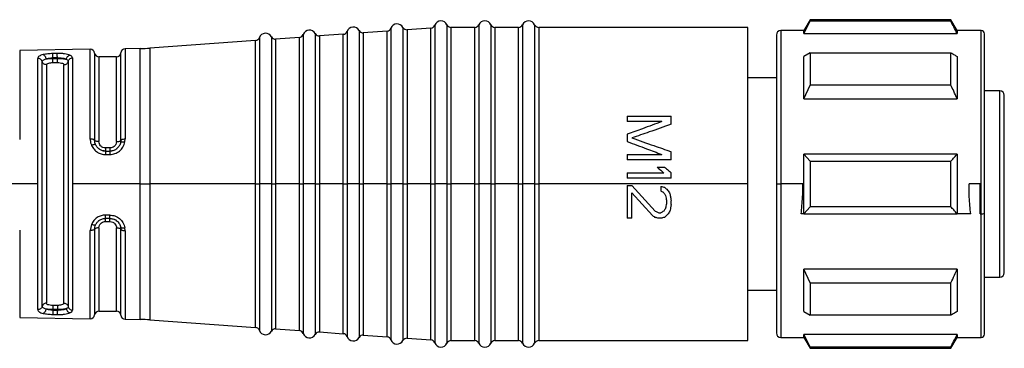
# Model space of a CAD drawing. Header units: millimetres. Extents: x -1015 to 3525, y 357 to 841.
# Tile 13 of 20: x 1072 to 1117, y 572 to 587. Entities that reach past the tile are written whole.
import ezdxf

# ---------------------------------------------------------------- set-up
doc = ezdxf.new("R2010")
doc.units = ezdxf.units.MM

# ---------------------------------------------------------------- blocks, each defined once
blk = doc.blocks.new('Drawing View2')
at = {"color": 7, "linetype": 'Continuous', "lineweight": 25}
for p, q in [((1685.289, 3.7), (1685, 3.2)), ((1685, 3.065), (1685.289, 3.627)), ((1691.711, 3.7), (1685.289, 3.7)), ((1685.289, 3.7), (1685.289, 3.627)), ((1691.711, 3.627), (1685.289, 3.627)), ((1692, 3.2), (1691.711, 3.7)), ((1691.711, 3.627), (1691.711, 3.7)), ((1664.167, 3.165), (1664.167, -3.8)), ((1664.716, 3.204), (1664.716, -3.8)), ((1665.993, 3.175), (1664.907, 3.098)), ((1665.993, -3.8), (1665.993, 3.175)), ((1666.167, 3.308), (1666.167, -3.8)), ((1666.716, 3.347), (1666.716, -3.8)), ((1667.993, 3.317), (1666.907, 3.24)), ((1666.907, 3.24), (1666.907, -3.8)), ((1667.993, -3.8), (1667.993, 3.317)), ((1668.167, 3.45), (1668.167, -3.8)), ((1668.725, 3.47), (1668.725, -3.8)), ((1669.992, 3.35), (1668.908, 3.35)), ((1668.908, 3.35), (1668.908, -3.8)), ((1669.992, -3.8), (1669.992, 3.35)), ((1670.175, 3.47), (1670.175, -3.8)), ((1670.725, 3.47), (1670.725, -3.8)), ((1671.992, 3.35), (1670.908, 3.35)), ((1670.908, 3.35), (1670.908, -3.8)), ((1671.992, -3.8), (1671.992, 3.35)), ((1672.175, 3.47), (1672.175, -3.8)), ((1672.725, 3.47), (1672.725, -3.8)), ((1682.45, 3.35), (1672.908, 3.35)), ((1672.908, 3.35), (1672.908, -3.8)), ((1682.45, -3.8), (1682.45, 3.35)), ((1685, 3.2), (1683.95, 3.2)), ((1683.95, 3.2), (1683.95, -2.397)), ((1685, 3.065), (1685, 3.2)), ((1693.1, 3.2), (1692, 3.2)), ((1693.1, -3.8), (1693.1, 3.2)), ((1659.993, 2.748), (1655.168, 2.404)), ((1659.993, -3.8), (1659.993, 2.748)), ((1660.167, 2.881), (1660.167, -3.8)), ((1660.716, 2.92), (1660.716, -3.8)), ((1661.993, 2.89), (1660.907, 2.813)), ((1660.907, 2.813), (1660.907, -3.8)), ((1661.993, -3.8), (1661.993, 2.89)), ((1662.167, 3.023), (1662.167, -3.8)), ((1662.716, 3.062), (1662.716, -3.8)), ((1663.993, 3.033), (1662.907, 2.955)), ((1662.907, 2.955), (1662.907, -3.8)), ((1663.993, -3.8), (1663.993, 3.033)), ((1664.907, 3.098), (1664.907, -3.8)), ((1683.75, 3), (1683.75, -2.437)), ((1685, 3.065), (1692, 3.065)), ((1693.25, -2.463), (1693.25, 3.05)), ((1652.45, 2.348), (1649.233, 2.295)), ((1649.233, 2.295), (1649.233, -1.768)), ((1652.45, -1.751), (1652.45, 2.348)), ((1654.731, 2.385), (1654.046, 2.374)), ((1654.046, 2.374), (1654.046, -1.742)), ((1654.731, -3.8), (1654.731, 2.385)), ((1655.168, 2.404), (1655.168, -3.8)), ((1650.057, -3.8), (1650.057, 1.933)), ((1650.95, 1.962), (1650.75, 1.959)), ((1650.75, 1.932), (1650.75, 1.959)), ((1650.75, 1.932), (1650.95, 1.932)), ((1650.95, 1.962), (1650.95, 1.932)), ((1651.447, 1.8), (1651.447, -9.4)), ((1651.641, 1.957), (1651.641, -3.8)), ((1652.652, 2.174), (1652.652, -1.809)), ((1653.65, 2), (1652.85, 2)), ((1652.85, 2), (1652.85, -1.867)), ((1653.65, -1.867), (1653.65, 2)), ((1653.85, -1.804), (1653.85, 2.187)), ((1685.289, 2.189), (1685, 2.021)), ((1685, 0.088), (1685, 2.021)), ((1685.289, 2.189), (1685.289, 0.715)), ((1685.289, 2.189), (1691.711, 2.189)), ((1650.255, -3.944), (1650.255, 1.788)), ((1650.45, 1.643), (1650.45, -9.243)), ((1650.75, 1.741), (1650.95, 1.741)), ((1651.25, -9.243), (1651.25, 1.643)), ((1683.75, 1.05), (1682.45, 1.05)), ((1685, 0.088), (1685.289, 0.715)), ((1691.711, 0.715), (1685.289, 0.715)), ((1693.95, 0.45), (1693.25, 0.45)), ((1693.95, -3.796), (1693.95, 0.45)), ((1685, 0.088), (1692, 0.088)), ((1694.15, -3.796), (1694.15, 0.25)), ((1676.95, -0.7), (1676.95, -0.95)), ((1676.95, -0.7), (1678.95, -0.7)), ((1678.95, -1.075), (1678.95, -0.7)), ((1678.524, -0.95), (1676.95, -0.95)), ((1654.032, -1.882), (1654.046, -1.742)), ((1676.95, -1.533), (1676.95, -1.867)), ((1652.679, -2.003), (1652.676, -1.957)), ((1652.678, -1.957), (1652.684, -1.973)), ((1652.698, -2.013), (1652.679, -2.002)), ((1652.698, -2.013), (1652.679, -2.002)), ((1652.826, -2.178), (1652.851, -2.196)), ((1653.35, -2.157), (1653.15, -2.157)), ((1653.643, -2.2), (1653.676, -2.173)), ((1653.85, -1.804), (1653.839, -1.903)), ((1653.839, -1.903), (1653.842, -1.88)), ((1653.839, -1.903), (1653.856, -1.885)), ((1653.839, -1.903), (1653.856, -1.885)), ((1653.845, -1.872), (1653.856, -1.885)), ((1653.037, -2.284), (1653.155, -2.293)), ((1653.15, -2.3), (1653.35, -2.3)), ((1653.345, -2.294), (1653.43, -2.286)), ((1676.95, -2.45), (1678.524, -2.45)), ((1676.95, -2.45), (1676.95, -2.7)), ((1678.95, -2.7), (1678.95, -2.325)), ((1683.75, -2.437), (1683.75, -3.8)), ((1683.95, -2.397), (1683.95, -3.8)), ((1685, -3.8), (1685, -2.434)), ((1685.289, -2.758), (1685, -2.434)), ((1692, -2.434), (1685, -2.434)), ((1692, -2.434), (1692, -3.8)), ((1693.25, -5.137), (1693.25, -2.463)), ((1678.95, -2.7), (1676.95, -2.7)), ((1678.312, -3.033), (1678.652, -3.033)), ((1685.289, -2.758), (1685.289, -3.8)), ((1685.289, -2.758), (1691.711, -2.758)), ((1691.711, -3.8), (1691.711, -2.758)), ((1676.95, -3.283), (1678.61, -3.283)), ((1676.95, -3.283), (1676.95, -3.533)), ((1678.95, -3.533), (1676.95, -3.533)), ((1678.95, -3.533), (1678.95, -3.283)), ((1650.057, -3.8), (1646.82, -3.8)), ((1650.057, -3.947), (1650.057, -3.8)), ((1650.057, -9.533), (1650.057, -3.947)), ((1650.255, -9.388), (1650.255, -3.944)), ((1651.641, -3.8), (1651.641, -9.557)), ((1654.731, -3.8), (1651.641, -3.8)), ((1654.731, -3.8), (1655.168, -3.8)), ((1654.731, -3.942), (1654.731, -3.8)), ((1654.731, -9.985), (1654.731, -3.942)), ((1655.168, -3.8), (1655.168, -3.943)), ((1659.993, -3.8), (1655.168, -3.8)), ((1655.168, -3.943), (1655.168, -10.004)), ((1659.993, -3.8), (1660.167, -3.8)), ((1659.993, -3.94), (1659.993, -3.8)), ((1659.993, -10.348), (1659.993, -3.94)), ((1660.167, -3.8), (1660.167, -3.943)), ((1660.45, -3.8), (1660.167, -3.8)), ((1660.167, -3.943), (1660.167, -10.481)), ((1660.716, -3.8), (1660.45, -3.8)), ((1660.716, -3.8), (1660.893, -3.8)), ((1660.716, -3.8), (1660.716, -10.52)), ((1660.893, -3.8), (1660.907, -3.8)), ((1660.907, -3.8), (1660.907, -3.935)), ((1661.993, -3.8), (1660.907, -3.8)), ((1660.907, -3.935), (1660.907, -10.413)), ((1661.993, -3.94), (1661.993, -3.8)), ((1661.993, -3.8), (1662.167, -3.8)), ((1661.993, -10.49), (1661.993, -3.94)), ((1662.167, -3.8), (1662.167, -3.943)), ((1662.45, -3.8), (1662.167, -3.8)), ((1662.167, -3.943), (1662.167, -10.623)), ((1662.716, -3.8), (1662.45, -3.8)), ((1662.716, -3.8), (1662.893, -3.8)), ((1662.716, -3.8), (1662.716, -10.662)), ((1662.893, -3.8), (1662.907, -3.8)), ((1662.907, -3.8), (1662.907, -3.935)), ((1663.993, -3.8), (1662.907, -3.8)), ((1662.907, -3.935), (1662.907, -10.555)), ((1663.993, -3.8), (1664.167, -3.8)), ((1663.993, -3.94), (1663.993, -3.8)), ((1663.993, -10.633), (1663.993, -3.94)), ((1664.167, -3.8), (1664.167, -3.943)), ((1664.45, -3.8), (1664.167, -3.8)), ((1664.167, -3.943), (1664.167, -10.765)), ((1664.716, -3.8), (1664.45, -3.8)), ((1664.716, -3.8), (1664.893, -3.8)), ((1664.716, -3.8), (1664.716, -10.804)), ((1664.893, -3.8), (1664.907, -3.8)), ((1664.907, -3.8), (1664.907, -3.935)), ((1665.993, -3.8), (1664.907, -3.8)), ((1664.907, -3.935), (1664.907, -10.698)), ((1665.993, -3.941), (1665.993, -3.8)), ((1665.993, -3.8), (1666.167, -3.8)), ((1665.993, -10.775), (1665.993, -3.941)), ((1666.167, -3.8), (1666.167, -3.943)), ((1666.45, -3.8), (1666.167, -3.8)), ((1666.167, -3.943), (1666.167, -10.908)), ((1666.716, -3.8), (1666.45, -3.8)), ((1666.716, -3.8), (1666.893, -3.8)), ((1666.716, -3.8), (1666.716, -10.947)), ((1666.893, -3.8), (1666.907, -3.8)), ((1666.907, -3.8), (1666.907, -3.935)), ((1667.993, -3.8), (1666.907, -3.8)), ((1666.907, -3.935), (1666.907, -10.84)), ((1667.993, -3.8), (1668.167, -3.8)), ((1667.993, -3.941), (1667.993, -3.8)), ((1667.993, -10.917), (1667.993, -3.941)), ((1668.45, -3.8), (1668.167, -3.8)), ((1668.167, -3.8), (1668.167, -3.943)), ((1668.167, -3.943), (1668.167, -11.05)), ((1668.725, -3.8), (1668.45, -3.8)), ((1668.725, -3.8), (1668.908, -3.8)), ((1668.725, -3.8), (1668.725, -11.07)), ((1668.908, -3.8), (1668.908, -3.935)), ((1669.992, -3.8), (1668.908, -3.8)), ((1668.908, -3.935), (1668.908, -10.95)), ((1669.992, -3.8), (1670.175, -3.8)), ((1669.992, -3.94), (1669.992, -3.8)), ((1669.992, -10.95), (1669.992, -3.94)), ((1670.175, -3.8), (1670.175, -3.943)), ((1670.45, -3.8), (1670.175, -3.8)), ((1670.175, -3.943), (1670.175, -11.07)), ((1670.725, -3.8), (1670.45, -3.8)), ((1670.725, -3.8), (1670.908, -3.8)), ((1670.725, -3.8), (1670.725, -11.07)), ((1670.908, -3.8), (1670.908, -3.935)), ((1671.992, -3.8), (1670.908, -3.8)), ((1670.908, -3.935), (1670.908, -10.95)), ((1671.992, -3.8), (1672.175, -3.8)), ((1671.992, -3.94), (1671.992, -3.8)), ((1671.992, -10.95), (1671.992, -3.94)), ((1672.175, -3.8), (1672.175, -3.943)), ((1672.45, -3.8), (1672.175, -3.8)), ((1672.175, -3.943), (1672.175, -11.07)), ((1672.725, -3.8), (1672.45, -3.8)), ((1672.725, -3.8), (1672.908, -3.8)), ((1672.725, -3.8), (1672.725, -11.07)), ((1672.908, -3.8), (1672.908, -3.935)), ((1682.45, -3.8), (1672.908, -3.8)), ((1672.908, -3.935), (1672.908, -10.95)), ((1676.95, -3.867), (1676.95, -5.367)), ((1676.95, -3.867), (1677.163, -3.867)), ((1677.163, -3.867), (1678.227, -5.033)), ((1678.482, -3.908), (1678.482, -4.117)), ((1682.45, -10.95), (1682.45, -3.8)), ((1683.75, -3.8), (1683.95, -3.8)), ((1683.75, -3.8), (1683.75, -10.6)), ((1684.961, -3.8), (1683.95, -3.8)), ((1683.95, -3.8), (1683.95, -10.8)), ((1685, -5.166), (1685, -3.8)), ((1685.289, -3.8), (1685.289, -4.842)), ((1691.711, -4.842), (1691.711, -3.8)), ((1693.05, -3.8), (1692.539, -3.8)), ((1693.05, -5.166), (1693.05, -3.8)), ((1693.1, -5.166), (1693.1, -3.8)), ((1693.95, -8.05), (1693.95, -3.796)), ((1694.15, -7.85), (1694.15, -3.796)), ((1677.163, -4.2), (1678.099, -5.242)), ((1677.163, -5.367), (1677.163, -4.2)), ((1678.737, -4.533), (1678.737, -4.7)), ((1678.95, -4.742), (1678.95, -4.575)), ((1685, -5.166), (1685.289, -4.842)), ((1691.711, -4.842), (1685.289, -4.842)), ((1653.155, -5.378), (1653.041, -5.388)), ((1653.35, -5.372), (1653.15, -5.372)), ((1653.426, -5.386), (1653.345, -5.377)), ((1677.163, -5.367), (1676.95, -5.367)), ((1678.397, -5.117), (1678.482, -5.117)), ((1678.482, -5.367), (1678.397, -5.367)), ((1685, -5.166), (1684.884, -5.166)), ((1685, -5.166), (1692, -5.166)), ((1692.616, -5.166), (1692, -5.166)), ((1693.05, -5.166), (1693.1, -5.166)), ((1693.1, -10.8), (1693.1, -5.166)), ((1693.25, -10.65), (1693.25, -5.137)), ((1652.508, -5.646), (1652.45, -5.923)), ((1652.673, -5.721), (1652.675, -5.679)), ((1652.673, -5.721), (1652.675, -5.679)), ((1652.694, -5.667), (1652.674, -5.68)), ((1652.694, -5.668), (1652.674, -5.68)), ((1652.849, -5.478), (1652.831, -5.491)), ((1652.85, -5.803), (1652.85, -9.6)), ((1653.15, -5.513), (1653.35, -5.513)), ((1653.65, -9.6), (1653.65, -5.803)), ((1653.84, -5.773), (1653.857, -5.792)), ((1653.84, -5.773), (1653.85, -5.867)), ((1653.843, -5.802), (1653.84, -5.773)), ((1653.857, -5.792), (1653.845, -5.802)), ((1654.046, -5.932), (1654.033, -5.798)), ((1649.233, -5.905), (1649.233, -9.895)), ((1652.45, -9.948), (1652.45, -5.923)), ((1652.652, -5.863), (1652.652, -9.774)), ((1653.85, -9.787), (1653.85, -5.867)), ((1654.046, -5.932), (1654.046, -9.974)), ((1692, -7.688), (1685, -7.688)), ((1685, -9.621), (1685, -7.688)), ((1685.289, -8.315), (1685, -7.688)), ((1693.25, -8.05), (1693.95, -8.05)), ((1685.289, -8.315), (1691.711, -8.315)), ((1685.289, -8.315), (1685.289, -9.789)), ((1682.45, -8.65), (1683.75, -8.65)), ((1650.95, -9.341), (1650.75, -9.341)), ((1650.95, -9.532), (1650.75, -9.532)), ((1650.75, -9.559), (1650.95, -9.562)), ((1650.95, -9.532), (1650.95, -9.562)), ((1652.85, -9.6), (1653.65, -9.6)), ((1685, -9.621), (1685.289, -9.789)), ((1691.711, -9.789), (1685.289, -9.789)), ((1649.233, -9.895), (1652.45, -9.948)), ((1654.046, -9.974), (1654.731, -9.985)), ((1655.168, -10.004), (1659.993, -10.348)), ((1660.907, -10.413), (1661.993, -10.49)), ((1662.907, -10.555), (1663.993, -10.633)), ((1664.907, -10.698), (1665.993, -10.775)), ((1692, -10.665), (1685, -10.665)), ((1685, -10.8), (1685, -10.665)), ((1685.289, -11.227), (1685, -10.665)), ((1666.907, -10.84), (1667.993, -10.917)), ((1668.908, -10.95), (1669.992, -10.95)), ((1670.908, -10.95), (1671.992, -10.95)), ((1672.908, -10.95), (1682.45, -10.95)), ((1683.95, -10.8), (1685, -10.8)), ((1685, -10.8), (1685.289, -11.3)), ((1685.289, -11.227), (1691.711, -11.227)), ((1685.289, -11.227), (1685.289, -11.3)), ((1691.711, -11.3), (1692, -10.8)), ((1692, -10.8), (1693.1, -10.8)), ((1685.289, -11.3), (1691.711, -11.3))]:
    blk.add_line(p, q, dxfattribs=at)
at = {"color": 7, "linetype": 'Continuous', "lineweight": 25, "flags": 128}
for points in [[(1692, 3.2), (1692, 3.192), (1692, 3.166), (1692, 3.124), (1692, 3.065)], [(1650.947, 2.157), (1650.835, 2.155), (1650.747, 2.153)], [(1691.711, 0.715), (1691.711, 0.921), (1691.711, 1.121), (1691.711, 1.315), (1691.711, 1.503), (1691.711, 1.685), (1691.711, 1.86), (1691.711, 2.028), (1691.711, 2.189)], [(1692, 2.021), (1692, 1.823), (1692, 1.611), (1692, 1.387), (1692, 1.15), (1692, 0.901), (1692, 0.64), (1692, 0.369), (1692, 0.088)], [(1653.147, -2.456), (1653.259, -2.456), (1653.347, -2.456)], [(1692, -3.8), (1692, -3.972), (1692, -4.144), (1692, -4.315), (1692, -4.487), (1692, -4.657), (1692, -4.828), (1692, -4.997), (1692, -5.166)], [(1653.347, -5.218), (1653.235, -5.218), (1653.147, -5.218)], [(1692, -7.688), (1692, -7.969), (1692, -8.24), (1692, -8.501), (1692, -8.75), (1692, -8.987), (1692, -9.211), (1692, -9.423), (1692, -9.621)], [(1691.711, -9.789), (1691.711, -9.628), (1691.711, -9.46), (1691.711, -9.285), (1691.711, -9.103), (1691.711, -8.915), (1691.711, -8.721), (1691.711, -8.521), (1691.711, -8.315)], [(1650.747, -9.753), (1650.859, -9.755), (1650.947, -9.757)], [(1692, -10.665), (1692, -10.724), (1692, -10.766), (1692, -10.792), (1692, -10.8)], [(1691.711, -11.3), (1691.711, -11.295), (1691.711, -11.282), (1691.711, -11.259), (1691.711, -11.227)]]:
    blk.add_lwpolyline(points, dxfattribs=at)
at = {"color": 7, "linetype": 'Continuous', "lineweight": 25}
for centre, radius, start, end in [((1668.45, 3.35), 0.3, 23.5782, 160.4937), ((1670.45, 3.35), 0.3, 23.5782, 156.4218), ((1672.45, 3.35), 0.3, 23.5782, 156.4218), ((1662.45, 2.923), 0.3, 27.65, 160.4937), ((1663.979, 3.232), 0.2, 274.0718, 340.4937), ((1664.45, 3.065), 0.3, 27.65, 160.4937), ((1664.893, 3.297), 0.2, 207.65, 274.0718), ((1665.979, 3.375), 0.2, 274.0718, 340.4937), ((1666.45, 3.208), 0.3, 27.65, 160.4937), ((1666.893, 3.44), 0.2, 207.65, 274.0718), ((1667.979, 3.517), 0.2, 274.0718, 340.4937), ((1668.908, 3.55), 0.2, 203.5782, 270), ((1669.992, 3.55), 0.2, 270, 336.4218), ((1670.908, 3.55), 0.2, 203.5782, 270), ((1671.992, 3.55), 0.2, 270, 336.4218), ((1672.908, 3.55), 0.2, 203.5782, 270), ((1683.95, 3), 0.2, 90, 180), ((1693.1, 3.05), 0.15, 0, 90), ((1659.979, 2.947), 0.2, 274.0718, 340.4937), ((1660.45, 2.781), 0.3, 27.65, 160.4937), ((1660.893, 3.013), 0.2, 207.65, 274.0718), ((1661.979, 3.09), 0.2, 274.0718, 340.4937), ((1662.893, 3.155), 0.2, 207.65, 274.0718), ((1652.453, 2.148), 0.2, 7.4808, 90.9414), ((1654.049, 2.174), 0.2, 90.9414, 176.2939), ((1654.6, 10.384), 8, 270.9414, 274.0718), ((1652.85, 2.2), 0.2, 187.4808, 270), ((1653.65, 2.2), 0.2, 270, 356.2939), ((1693.95, 0.25), 0.2, 0, 90), ((1693.136, -4.952), 0.217, 260.4353, 301.6555), ((1693.95, -7.85), 0.2, 270, 0), ((1652.453, -9.748), 0.2, 269.0586, 352.5192), ((1652.85, -9.8), 0.2, 90, 172.5192), ((1653.65, -9.8), 0.2, 3.7061, 90), ((1654.049, -9.774), 0.2, 183.7061, 269.0586), ((1654.6, -17.984), 8, 85.9282, 89.0586), ((1659.979, -10.547), 0.2, 19.5063, 85.9282), ((1660.45, -10.381), 0.3, 199.5063, 332.35), ((1660.893, -10.613), 0.2, 85.9282, 152.35), ((1661.979, -10.69), 0.2, 19.5063, 85.9282), ((1662.45, -10.523), 0.3, 199.5063, 332.35), ((1662.893, -10.755), 0.2, 85.9282, 152.35), ((1663.979, -10.832), 0.2, 19.5063, 85.9282), ((1664.45, -10.665), 0.3, 199.5063, 332.35), ((1664.893, -10.897), 0.2, 85.9282, 152.35), ((1665.979, -10.975), 0.2, 19.5063, 85.9282), ((1683.95, -10.6), 0.2, 180, 270), ((1693.1, -10.65), 0.15, 270, 0), ((1666.45, -10.808), 0.3, 199.5063, 332.35), ((1666.893, -11.04), 0.2, 85.9282, 152.35), ((1667.979, -11.117), 0.2, 19.5063, 85.9282), ((1668.45, -10.95), 0.3, 199.5063, 336.4218), ((1668.908, -11.15), 0.2, 90, 156.4218), ((1669.992, -11.15), 0.2, 23.5782, 90), ((1670.45, -10.95), 0.3, 203.5782, 336.4218), ((1670.908, -11.15), 0.2, 90, 156.4218), ((1671.992, -11.15), 0.2, 23.5782, 90), ((1672.45, -10.95), 0.3, 203.5782, 336.4218), ((1672.908, -11.15), 0.2, 90, 156.4218)]:
    blk.add_arc(centre, radius, start, end, dxfattribs=at)
for points, knots in [([(1692, 3.065), (1691.947, 3.169), (1691.853, 3.357), (1691.755, 3.544), (1691.711, 3.627)], [0, 0, 0, 0, 0.5544484, 1, 1, 1, 1]), ([(1650.301, 2.104), (1650.266, 2.094), (1650.195, 2.074), (1650.12, 2.035), (1650.068, 1.988), (1650.061, 1.952), (1650.057, 1.933)], [0, 0, 0, 0, 0.239755, 0.482391, 0.733795, 1, 1, 1, 1]), ([(1650.255, 1.788), (1650.258, 1.801), (1650.262, 1.826), (1650.298, 1.859), (1650.353, 1.889), (1650.406, 1.903), (1650.432, 1.911)], [0, 0, 0, 0, 0.2513, 0.501644, 0.751273, 1, 1, 1, 1]), ([(1650.747, 2.153), (1650.666, 2.15), (1650.502, 2.144), (1650.369, 2.117), (1650.301, 2.104)], [0, 0, 0, 0, 0.493234, 1, 1, 1, 1]), ([(1650.301, 2.104), (1650.316, 2.098), (1650.346, 2.085), (1650.387, 2.038), (1650.418, 1.978), (1650.427, 1.933), (1650.432, 1.911)], [0, 0, 0, 0, 0.242411, 0.500004, 0.757595, 1, 1, 1, 1]), ([(1650.432, 1.911), (1650.48, 1.924), (1650.574, 1.95), (1650.692, 1.956), (1650.75, 1.959)], [0, 0, 0, 0, 0.501701, 1, 1, 1, 1]), ([(1650.432, 1.911), (1650.48, 1.917), (1650.576, 1.93), (1650.692, 1.931), (1650.75, 1.932)], [0, 0, 0, 0, 0.503357, 1, 1, 1, 1]), ([(1651.527, 2.082), (1651.492, 2.094), (1651.422, 2.12), (1651.277, 2.143), (1651.117, 2.157), (1651.003, 2.157), (1650.947, 2.157)], [0, 0, 0, 0, 0.257138, 0.51101, 0.755862, 1, 1, 1, 1]), ([(1650.95, 1.962), (1650.992, 1.962), (1651.074, 1.962), (1651.19, 1.949), (1651.291, 1.926), (1651.34, 1.902), (1651.364, 1.89)], [0, 0, 0, 0, 0.251138, 0.500284, 0.749288, 1, 1, 1, 1]), ([(1650.95, 1.932), (1650.99, 1.932), (1651.07, 1.931), (1651.184, 1.922), (1651.288, 1.909), (1651.339, 1.896), (1651.364, 1.89)], [0, 0, 0, 0, 0.243585, 0.491154, 0.743152, 1, 1, 1, 1]), ([(1651.364, 1.89), (1651.369, 1.912), (1651.379, 1.957), (1651.417, 2.018), (1651.469, 2.064), (1651.508, 2.076), (1651.527, 2.082)], [0, 0, 0, 0, 0.242205, 0.499996, 0.757789, 1, 1, 1, 1]), ([(1651.364, 1.89), (1651.388, 1.877), (1651.436, 1.851), (1651.444, 1.817), (1651.447, 1.8)], [0, 0, 0, 0, 0.499299, 1, 1, 1, 1]), ([(1651.641, 1.957), (1651.636, 1.981), (1651.626, 2.028), (1651.56, 2.064), (1651.527, 2.082)], [0, 0, 0, 0, 0.4973893, 1, 1, 1, 1]), ([(1691.711, 2.189), (1691.767, 2.157), (1691.864, 2.101), (1691.959, 2.045), (1692, 2.021)], [0, 0, 0, 0, 0.5655339, 1, 1, 1, 1]), ([(1650.45, 1.643), (1650.456, 1.659), (1650.467, 1.689), (1650.548, 1.72), (1650.647, 1.738), (1650.716, 1.74), (1650.75, 1.741)], [0, 0, 0, 0, 0.286333, 0.566645, 0.783294, 1, 1, 1, 1]), ([(1650.95, 1.741), (1650.994, 1.74), (1651.082, 1.736), (1651.18, 1.712), (1651.239, 1.68), (1651.246, 1.656), (1651.25, 1.643)], [0, 0, 0, 0, 0.275977, 0.551671, 0.772108, 1, 1, 1, 1]), ([(1692, 0.088), (1691.947, 0.204), (1691.853, 0.414), (1691.755, 0.622), (1691.711, 0.715)], [0, 0, 0, 0, 0.554448, 1, 1, 1, 1]), ([(1678.524, -0.95), (1678.231, -1.059), (1677.707, -1.253), (1677.181, -1.448), (1676.95, -1.533)], [0, 0, 0, 0, 0.559995, 1, 1, 1, 1]), ([(1678.95, -1.075), (1678.617, -1.192), (1678.022, -1.4), (1677.425, -1.608), (1677.163, -1.7)], [0, 0, 0, 0, 0.559995, 1, 1, 1, 1]), ([(1652.45, -1.751), (1652.453, -1.806), (1652.459, -1.905), (1652.497, -1.999), (1652.514, -2.041)], [0, 0, 0, 0, 0.552005, 1, 1, 1, 1]), ([(1677.163, -1.7), (1677.496, -1.817), (1678.091, -2.025), (1678.688, -2.233), (1678.95, -2.325)], [0, 0, 0, 0, 0.559996, 1, 1, 1, 1]), ([(1652.679, -2.002), (1652.666, -2.001), (1652.64, -2), (1652.579, -2.015), (1652.535, -2.033), (1652.514, -2.041)], [0, 0, 0, 0, 0.340855, 0.681708, 1, 1, 1, 1]), ([(1652.514, -2.041), (1652.547, -2.102), (1652.614, -2.221), (1652.771, -2.353), (1652.951, -2.44), (1653.082, -2.451), (1653.147, -2.456)], [0, 0, 0, 0, 0.2647918, 0.5171041, 0.7605157, 1, 1, 1, 1]), ([(1652.698, -2.013), (1652.684, -1.98), (1652.658, -1.914), (1652.654, -1.844), (1652.652, -1.809)], [0, 0, 0, 0, 0.499485, 1, 1, 1, 1]), ([(1653.15, -2.3), (1653.102, -2.296), (1653.007, -2.288), (1652.877, -2.226), (1652.767, -2.134), (1652.721, -2.054), (1652.698, -2.013)], [0, 0, 0, 0, 0.245905, 0.493255, 0.743998, 1, 1, 1, 1]), ([(1653.15, -2.157), (1653.106, -2.151), (1653.018, -2.14), (1652.92, -2.063), (1652.861, -1.967), (1652.854, -1.901), (1652.85, -1.867)], [0, 0, 0, 0, 0.276915, 0.553061, 0.773142, 1, 1, 1, 1]), ([(1653.347, -2.456), (1653.426, -2.448), (1653.584, -2.432), (1653.793, -2.306), (1653.959, -2.12), (1654.007, -1.963), (1654.032, -1.882)], [0, 0, 0, 0, 0.241569, 0.481567, 0.731543, 1, 1, 1, 1]), ([(1653.65, -1.867), (1653.644, -1.909), (1653.633, -1.994), (1653.552, -2.09), (1653.453, -2.147), (1653.384, -2.153), (1653.35, -2.157)], [0, 0, 0, 0, 0.285261, 0.56524, 0.782325, 1, 1, 1, 1]), ([(1653.839, -1.903), (1653.823, -1.957), (1653.79, -2.061), (1653.676, -2.191), (1653.525, -2.282), (1653.409, -2.294), (1653.35, -2.3)], [0, 0, 0, 0, 0.259041, 0.502666, 0.749569, 1, 1, 1, 1]), ([(1653.856, -1.885), (1653.869, -1.88), (1653.895, -1.872), (1653.96, -1.871), (1654.008, -1.878), (1654.032, -1.882)], [0, 0, 0, 0, 0.3411343, 0.682273, 1, 1, 1, 1]), ([(1676.95, -1.867), (1677.244, -1.975), (1677.768, -2.17), (1678.293, -2.364), (1678.524, -2.45)], [0, 0, 0, 0, 0.559996, 1, 1, 1, 1]), ([(1691.711, -2.758), (1691.767, -2.697), (1691.864, -2.589), (1691.959, -2.481), (1692, -2.434)], [0, 0, 0, 0, 0.565534, 1, 1, 1, 1]), ([(1678.312, -3.033), (1678.367, -3.08), (1678.467, -3.163), (1678.566, -3.247), (1678.61, -3.283)], [0, 0, 0, 0, 0.559998, 1, 1, 1, 1]), ([(1678.652, -3.033), (1678.708, -3.08), (1678.807, -3.163), (1678.906, -3.247), (1678.95, -3.283)], [0, 0, 0, 0, 0.559998, 1, 1, 1, 1]), ([(1678.482, -3.908), (1678.514, -3.916), (1678.57, -3.93), (1678.627, -3.944), (1678.652, -3.95)], [0, 0, 0, 0, 0.56, 1, 1, 1, 1]), ([(1678.652, -3.95), (1678.684, -3.981), (1678.741, -4.037), (1678.797, -4.092), (1678.822, -4.117)], [0, 0, 0, 0, 0.559999, 1, 1, 1, 1]), ([(1684.884, -5.166), (1684.909, -4.913), (1684.953, -4.462), (1684.959, -4.002), (1684.961, -3.8)], [0, 0, 0, 0, 0.561136, 1, 1, 1, 1]), ([(1692.616, -5.166), (1692.591, -4.913), (1692.547, -4.462), (1692.541, -4.002), (1692.539, -3.8)], [0, 0, 0, 0, 0.561136, 1, 1, 1, 1]), ([(1678.61, -4.2), (1678.586, -4.184), (1678.543, -4.157), (1678.501, -4.129), (1678.482, -4.117)], [0, 0, 0, 0, 0.56, 1, 1, 1, 1]), ([(1678.61, -4.2), (1678.625, -4.223), (1678.654, -4.265), (1678.682, -4.307), (1678.695, -4.325)], [0, 0, 0, 0, 0.559999, 1, 1, 1, 1]), ([(1678.695, -4.325), (1678.703, -4.364), (1678.717, -4.433), (1678.731, -4.503), (1678.737, -4.533)], [0, 0, 0, 0, 0.559997, 1, 1, 1, 1]), ([(1678.822, -4.117), (1678.838, -4.148), (1678.867, -4.203), (1678.895, -4.259), (1678.907, -4.283)], [0, 0, 0, 0, 0.5599985, 1, 1, 1, 1]), ([(1678.907, -4.283), (1678.915, -4.338), (1678.93, -4.435), (1678.944, -4.532), (1678.95, -4.575)], [0, 0, 0, 0, 0.5599943, 1, 1, 1, 1]), ([(1678.695, -4.908), (1678.679, -4.932), (1678.65, -4.973), (1678.622, -5.015), (1678.61, -5.033)], [0, 0, 0, 0, 0.559999, 1, 1, 1, 1]), ([(1678.737, -4.7), (1678.729, -4.739), (1678.715, -4.808), (1678.701, -4.878), (1678.695, -4.908)], [0, 0, 0, 0, 0.559997, 1, 1, 1, 1]), ([(1678.95, -4.742), (1678.942, -4.788), (1678.928, -4.872), (1678.914, -4.955), (1678.907, -4.992)], [0, 0, 0, 0, 0.559996, 1, 1, 1, 1]), ([(1692, -5.166), (1691.947, -5.106), (1691.853, -4.998), (1691.755, -4.89), (1691.711, -4.842)], [0, 0, 0, 0, 0.554448, 1, 1, 1, 1]), ([(1653.147, -5.218), (1653.08, -5.224), (1652.947, -5.235), (1652.763, -5.326), (1652.606, -5.462), (1652.541, -5.584), (1652.508, -5.646)], [0, 0, 0, 0, 0.24118, 0.484217, 0.736021, 1, 1, 1, 1]), ([(1652.694, -5.667), (1652.717, -5.626), (1652.762, -5.543), (1652.873, -5.448), (1653.005, -5.384), (1653.102, -5.376), (1653.15, -5.372)], [0, 0, 0, 0, 0.257979, 0.509232, 0.755839, 1, 1, 1, 1]), ([(1653.15, -5.513), (1653.15, -5.493), (1653.15, -5.454), (1653.15, -5.409), (1653.15, -5.384), (1653.15, -5.38), (1653.15, -5.38)], [0, 0, 0, 0, 0.31219, 0.624381, 0.936571, 1, 1, 1, 1]), ([(1653.347, -5.218), (1653.426, -5.226), (1653.587, -5.243), (1653.798, -5.372), (1653.963, -5.561), (1654.009, -5.718), (1654.033, -5.798)], [0, 0, 0, 0, 0.239621, 0.485413, 0.736282, 1, 1, 1, 1]), ([(1653.35, -5.372), (1653.409, -5.378), (1653.527, -5.39), (1653.678, -5.483), (1653.792, -5.614), (1653.824, -5.719), (1653.84, -5.773)], [0, 0, 0, 0, 0.2497247, 0.4968869, 0.7398256, 1, 1, 1, 1]), ([(1678.099, -5.242), (1678.123, -5.257), (1678.165, -5.285), (1678.208, -5.313), (1678.227, -5.325)], [0, 0, 0, 0, 0.56, 1, 1, 1, 1]), ([(1678.227, -5.033), (1678.258, -5.049), (1678.315, -5.077), (1678.372, -5.104), (1678.397, -5.117)], [0, 0, 0, 0, 0.5599999, 1, 1, 1, 1]), ([(1678.397, -5.367), (1678.365, -5.359), (1678.308, -5.345), (1678.252, -5.331), (1678.227, -5.325)], [0, 0, 0, 0, 0.56, 1, 1, 1, 1]), ([(1678.61, -5.033), (1678.586, -5.049), (1678.543, -5.077), (1678.501, -5.104), (1678.482, -5.117)], [0, 0, 0, 0, 0.56, 1, 1, 1, 1]), ([(1678.652, -5.325), (1678.62, -5.333), (1678.564, -5.347), (1678.507, -5.361), (1678.482, -5.367)], [0, 0, 0, 0, 0.56, 1, 1, 1, 1]), ([(1678.822, -5.158), (1678.791, -5.189), (1678.734, -5.245), (1678.677, -5.301), (1678.652, -5.325)], [0, 0, 0, 0, 0.559999, 1, 1, 1, 1]), ([(1678.907, -4.992), (1678.892, -5.023), (1678.863, -5.078), (1678.835, -5.134), (1678.822, -5.158)], [0, 0, 0, 0, 0.559998, 1, 1, 1, 1]), ([(1652.674, -5.68), (1652.661, -5.681), (1652.636, -5.684), (1652.574, -5.671), (1652.529, -5.654), (1652.508, -5.646)], [0, 0, 0, 0, 0.340849, 0.681696, 1, 1, 1, 1]), ([(1652.652, -5.863), (1652.653, -5.829), (1652.657, -5.763), (1652.681, -5.699), (1652.694, -5.667)], [0, 0, 0, 0, 0.500952, 1, 1, 1, 1]), ([(1652.85, -5.803), (1652.856, -5.76), (1652.867, -5.675), (1652.948, -5.579), (1653.047, -5.523), (1653.116, -5.516), (1653.15, -5.513)], [0, 0, 0, 0, 0.2863334, 0.5666446, 0.7832944, 1, 1, 1, 1]), ([(1653.35, -5.513), (1653.394, -5.518), (1653.482, -5.529), (1653.58, -5.606), (1653.639, -5.702), (1653.646, -5.769), (1653.65, -5.803)], [0, 0, 0, 0, 0.2759772, 0.5516711, 0.7721081, 1, 1, 1, 1]), ([(1653.643, -5.472), (1653.633, -5.462), (1653.609, -5.44), (1653.577, -5.43), (1653.559, -5.424)], [0, 0, 0, 0, 0.420571, 1, 1, 1, 1]), ([(1653.857, -5.792), (1653.87, -5.797), (1653.896, -5.807), (1653.961, -5.808), (1654.01, -5.801), (1654.033, -5.798)], [0, 0, 0, 0, 0.3411386, 0.6822762, 1, 1, 1, 1]), ([(1691.711, -8.315), (1691.767, -8.197), (1691.864, -7.989), (1691.959, -7.779), (1692, -7.688)], [0, 0, 0, 0, 0.565533, 1, 1, 1, 1]), ([(1650.432, -9.511), (1650.406, -9.503), (1650.353, -9.488), (1650.298, -9.459), (1650.262, -9.426), (1650.258, -9.401), (1650.255, -9.388)], [0, 0, 0, 0, 0.248998, 0.49883, 0.749157, 1, 1, 1, 1]), ([(1650.75, -9.341), (1650.706, -9.34), (1650.618, -9.336), (1650.52, -9.312), (1650.461, -9.28), (1650.454, -9.256), (1650.45, -9.243)], [0, 0, 0, 0, 0.275977, 0.551671, 0.772108, 1, 1, 1, 1]), ([(1651.25, -9.243), (1651.244, -9.259), (1651.233, -9.289), (1651.152, -9.32), (1651.053, -9.338), (1650.984, -9.34), (1650.95, -9.341)], [0, 0, 0, 0, 0.286333, 0.566645, 0.783294, 1, 1, 1, 1]), ([(1651.447, -9.4), (1651.444, -9.417), (1651.437, -9.451), (1651.388, -9.477), (1651.364, -9.49)], [0, 0, 0, 0, 0.5010697, 1, 1, 1, 1]), ([(1650.057, -9.533), (1650.06, -9.55), (1650.065, -9.586), (1650.118, -9.633), (1650.194, -9.674), (1650.266, -9.694), (1650.301, -9.704)], [0, 0, 0, 0, 0.2459824, 0.5061825, 0.7632622, 1, 1, 1, 1]), ([(1650.432, -9.511), (1650.427, -9.533), (1650.418, -9.578), (1650.387, -9.638), (1650.346, -9.685), (1650.316, -9.698), (1650.301, -9.704)], [0, 0, 0, 0, 0.242406, 0.499997, 0.757589, 1, 1, 1, 1]), ([(1650.301, -9.704), (1650.369, -9.717), (1650.502, -9.744), (1650.666, -9.75), (1650.747, -9.753)], [0, 0, 0, 0, 0.506474, 1, 1, 1, 1]), ([(1650.75, -9.532), (1650.692, -9.531), (1650.576, -9.53), (1650.48, -9.517), (1650.432, -9.511)], [0, 0, 0, 0, 0.4966643, 1, 1, 1, 1]), ([(1650.75, -9.559), (1650.691, -9.556), (1650.574, -9.55), (1650.479, -9.524), (1650.432, -9.511)], [0, 0, 0, 0, 0.498405, 1, 1, 1, 1]), ([(1650.75, -9.559), (1650.75, -9.554), (1650.75, -9.545), (1650.75, -9.536), (1650.75, -9.532)], [0, 0, 0, 0, 0.560028, 1, 1, 1, 1]), ([(1650.947, -9.757), (1651.004, -9.757), (1651.117, -9.757), (1651.278, -9.743), (1651.422, -9.72), (1651.492, -9.694), (1651.527, -9.682)], [0, 0, 0, 0, 0.244679, 0.489815, 0.743445, 1, 1, 1, 1]), ([(1651.364, -9.49), (1651.339, -9.496), (1651.288, -9.509), (1651.184, -9.522), (1651.07, -9.531), (1650.99, -9.532), (1650.95, -9.532)], [0, 0, 0, 0, 0.25654, 0.508433, 0.756104, 1, 1, 1, 1]), ([(1651.364, -9.49), (1651.34, -9.502), (1651.291, -9.526), (1651.19, -9.549), (1651.074, -9.562), (1650.992, -9.562), (1650.95, -9.562)], [0, 0, 0, 0, 0.250656, 0.499639, 0.748804, 1, 1, 1, 1]), ([(1651.364, -9.49), (1651.369, -9.512), (1651.379, -9.557), (1651.418, -9.618), (1651.469, -9.664), (1651.508, -9.676), (1651.527, -9.682)], [0, 0, 0, 0, 0.242212, 0.500005, 0.757794, 1, 1, 1, 1]), ([(1651.527, -9.682), (1651.559, -9.665), (1651.626, -9.629), (1651.636, -9.582), (1651.641, -9.557)], [0, 0, 0, 0, 0.485244, 1, 1, 1, 1]), ([(1692, -9.621), (1691.947, -9.652), (1691.853, -9.708), (1691.755, -9.764), (1691.711, -9.789)], [0, 0, 0, 0, 0.554449, 1, 1, 1, 1]), ([(1691.711, -11.227), (1691.767, -11.122), (1691.864, -10.935), (1691.959, -10.747), (1692, -10.665)], [0, 0, 0, 0, 0.565533, 1, 1, 1, 1])]:
    blk.add_open_spline(points, degree=3, knots=knots, dxfattribs=at)
for points in [[(1650.255, 1.788), (1650.248, 1.808), (1650.233, 1.849), (1650.186, 1.896), (1650.125, 1.928), (1650.08, 1.931), (1650.057, 1.933)], [(1650.75, 1.959), (1650.75, 1.981), (1650.749, 2.026), (1650.748, 2.085), (1650.747, 2.132), (1650.747, 2.146), (1650.747, 2.153)], [(1650.75, 1.741), (1650.75, 1.749), (1650.75, 1.766), (1650.75, 1.812), (1650.75, 1.869), (1650.75, 1.911), (1650.75, 1.932)], [(1650.95, 1.962), (1650.95, 1.984), (1650.949, 2.029), (1650.948, 2.088), (1650.947, 2.135), (1650.947, 2.149), (1650.947, 2.157)], [(1650.95, 1.741), (1650.95, 1.749), (1650.95, 1.766), (1650.95, 1.812), (1650.95, 1.869), (1650.95, 1.911), (1650.95, 1.932)], [(1651.25, 1.643), (1651.273, 1.645), (1651.32, 1.65), (1651.382, 1.685), (1651.429, 1.736), (1651.441, 1.779), (1651.447, 1.8)], [(1651.447, 1.8), (1651.453, 1.821), (1651.466, 1.864), (1651.512, 1.914), (1651.572, 1.95), (1651.618, 1.955), (1651.641, 1.957)], [(1650.45, 1.643), (1650.428, 1.645), (1650.383, 1.649), (1650.324, 1.681), (1650.277, 1.728), (1650.263, 1.768), (1650.255, 1.788)], [(1652.652, -1.809), (1652.646, -1.801), (1652.635, -1.785), (1652.587, -1.766), (1652.523, -1.753), (1652.474, -1.751), (1652.45, -1.751)], [(1653.85, -1.804), (1653.854, -1.796), (1653.862, -1.78), (1653.908, -1.759), (1653.971, -1.745), (1654.021, -1.743), (1654.046, -1.742)], [(1652.85, -1.867), (1652.826, -1.866), (1652.778, -1.864), (1652.716, -1.851), (1652.669, -1.832), (1652.657, -1.817), (1652.652, -1.809)], [(1653.15, -2.157), (1653.15, -2.177), (1653.15, -2.217), (1653.15, -2.263), (1653.15, -2.294), (1653.15, -2.298), (1653.15, -2.3)], [(1653.35, -2.157), (1653.35, -2.177), (1653.35, -2.217), (1653.35, -2.263), (1653.35, -2.294), (1653.35, -2.298), (1653.35, -2.3)], [(1653.65, -1.867), (1653.675, -1.866), (1653.725, -1.864), (1653.79, -1.85), (1653.836, -1.829), (1653.845, -1.813), (1653.85, -1.804)], [(1653.15, -2.3), (1653.15, -2.302), (1653.149, -2.307), (1653.148, -2.341), (1653.147, -2.392), (1653.147, -2.435), (1653.147, -2.456)], [(1653.35, -2.3), (1653.35, -2.302), (1653.349, -2.307), (1653.348, -2.341), (1653.347, -2.392), (1653.347, -2.435), (1653.347, -2.456)], [(1653.15, -5.372), (1653.15, -5.37), (1653.149, -5.365), (1653.148, -5.331), (1653.147, -5.282), (1653.147, -5.239), (1653.147, -5.218)], [(1653.35, -5.372), (1653.35, -5.37), (1653.349, -5.365), (1653.348, -5.331), (1653.347, -5.282), (1653.347, -5.239), (1653.347, -5.218)], [(1653.35, -5.513), (1653.35, -5.493), (1653.35, -5.454), (1653.35, -5.409), (1653.35, -5.378), (1653.35, -5.374), (1653.35, -5.372)], [(1652.85, -5.803), (1652.826, -5.804), (1652.778, -5.805), (1652.716, -5.819), (1652.669, -5.839), (1652.657, -5.855), (1652.652, -5.863)], [(1653.65, -5.803), (1653.675, -5.804), (1653.725, -5.806), (1653.79, -5.82), (1653.836, -5.842), (1653.845, -5.859), (1653.85, -5.867)], [(1652.652, -5.863), (1652.646, -5.871), (1652.635, -5.888), (1652.587, -5.907), (1652.523, -5.921), (1652.474, -5.922), (1652.45, -5.923)], [(1653.85, -5.867), (1653.854, -5.876), (1653.862, -5.893), (1653.908, -5.914), (1653.971, -5.929), (1654.021, -5.931), (1654.046, -5.932)], [(1650.255, -9.388), (1650.248, -9.408), (1650.233, -9.449), (1650.186, -9.496), (1650.125, -9.528), (1650.08, -9.531), (1650.057, -9.533)], [(1650.45, -9.243), (1650.428, -9.245), (1650.383, -9.249), (1650.324, -9.281), (1650.277, -9.328), (1650.263, -9.368), (1650.255, -9.388)], [(1650.75, -9.341), (1650.75, -9.349), (1650.75, -9.366), (1650.75, -9.412), (1650.75, -9.469), (1650.75, -9.511), (1650.75, -9.532)], [(1650.95, -9.341), (1650.95, -9.349), (1650.95, -9.366), (1650.95, -9.412), (1650.95, -9.469), (1650.95, -9.511), (1650.95, -9.532)], [(1651.25, -9.243), (1651.273, -9.245), (1651.32, -9.25), (1651.382, -9.285), (1651.429, -9.336), (1651.441, -9.379), (1651.447, -9.4)], [(1651.447, -9.4), (1651.453, -9.421), (1651.466, -9.464), (1651.512, -9.514), (1651.572, -9.55), (1651.618, -9.555), (1651.641, -9.557)], [(1650.75, -9.559), (1650.75, -9.581), (1650.749, -9.626), (1650.748, -9.685), (1650.747, -9.732), (1650.747, -9.746), (1650.747, -9.753)], [(1650.95, -9.562), (1650.95, -9.584), (1650.949, -9.629), (1650.948, -9.688), (1650.947, -9.735), (1650.947, -9.749), (1650.947, -9.757)]]:
    blk.add_open_spline(points, degree=3, dxfattribs=at)

msp = doc.modelspace()

# ---------------------------------------------------------------- block references
at = {"color": 7, "linetype": 'Continuous', "lineweight": 25}
msp.add_blockref('Drawing View2', (-577.29, 582.942), dxfattribs=at)

doc.saveas('drawing.dxf')
